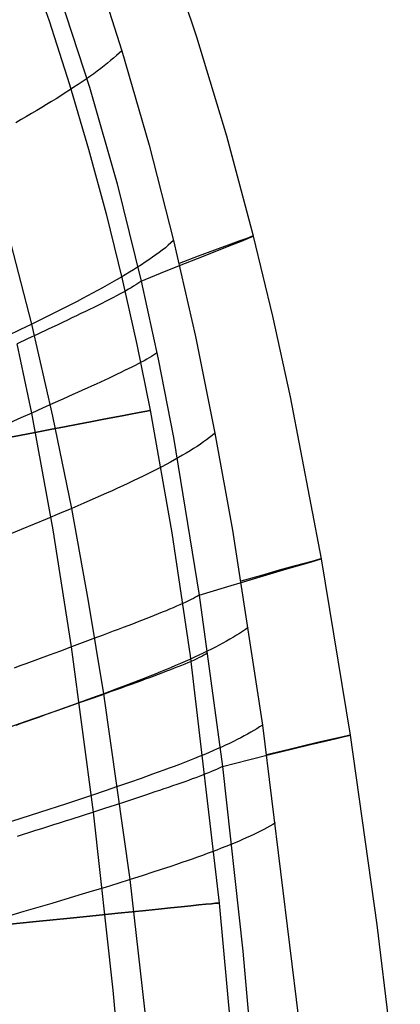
# Model space of a CAD drawing. Extents: x 35624 to 36541, y 4015 to 4839.
# Tile 143 of 150: x 36381 to 36415, y 4471 to 4559. Entities that reach past the tile are written whole.
import ezdxf

# ---------------------------------------------------------------- set-up
doc = ezdxf.new("R2010")
doc.units = 0
for name, color, linetype in [('FUSTO_INTERNO', 200, 'CONTINUOUS'), ('GAMBE', 96, 'CONTINUOUS'), ('IGES_LEVEL_1', 4, 'CONTINUOUS')]:
    doc.layers.add(name, color=color, linetype=linetype)

msp = doc.modelspace()

# ---------------------------------------------------------------- linework, layer by layer
at = {"layer": 'FUSTO_INTERNO'}
for p, q in [((36396.823, 4557.611, -207.448), (36393.841, 4566.432, -207.447)), ((36399.51, 4548.696, -207.448), (36396.823, 4557.611, -207.448)), ((36401.917, 4539.703, -207.449), (36399.51, 4548.696, -207.448)), ((36403.648, 4532.484, -207.449), (36401.917, 4539.703, -207.449)), ((36405.23, 4525.23, -207.45), (36403.648, 4532.484, -207.449)), ((36408.028, 4510.645, -207.451), (36405.23, 4525.23, -207.45)), ((36410.638, 4494.78, -207.452), (36408.028, 4510.645, -207.451)), ((36413.048, 4477.69, -207.453), (36410.638, 4494.78, -207.452)), ((36415.116, 4460.573, -207.454), (36413.048, 4477.69, -207.453))]:
    msp.add_line(p, q, dxfattribs=at)
at = {"layer": 'GAMBE'}
for p, q in [((36381.52, 4564.793, -380.007), (36383.516, 4559.092, -380.007)), ((36383.516, 4559.092, -380.007), (36385.365, 4553.341, -380.007)), ((36385.365, 4553.341, -380.007), (36387.074, 4547.544, -380.007)), ((36387.074, 4547.544, -380.007), (36388.648, 4541.707, -380.007)), ((36388.648, 4541.707, -380.007), (36390.093, 4535.836, -380.007)), ((36390.093, 4535.836, -380.007), (36391.415, 4529.938, -380.007)), ((36391.415, 4529.938, -380.007), (36392.62, 4524.016, -380.007)), ((36392.62, 4524.016, -380.007), (36394.569, 4512.98, -380.007)), ((36394.569, 4512.98, -380.007), (36396.204, 4501.898, -380.007)), ((36396.204, 4501.898, -380.007), (36398.809, 4479.644, -380.007)), ((36398.809, 4479.644, -380.007), (36400.524, 4461.398, -380.007))]:
    msp.add_line(p, q, dxfattribs=at)
at = {"layer": 'GAMBE', "extrusion": (-0.188607, 0.982053, -2.18442e-07)}
msp.add_circle((-36577.727, -380.011, -2421.086), 15.002, dxfattribs=at)
at = {"layer": 'GAMBE', "extrusion": (-0.101236, 0.994862, -1.76028e-07)}
msp.add_circle((-36650.306, -380.011, 771.776), 15.002, dxfattribs=at)
at = {"layer": 'IGES_LEVEL_1'}
for p, q in [((36396.823, 4557.611, -208.448), (36393.841, 4566.432, -208.447)), ((36384.365, 4561.714, -297.202), (36387.149, 4553.11, -297.202)), ((36388.715, 4560.62, -137), (36390.053, 4556.399, -137)), ((36399.51, 4548.696, -208.448), (36396.823, 4557.611, -208.448)), ((36389.819, 4556.177, -135.973), (36389.573, 4555.954, -134.977)), ((36390.053, 4556.399, -137), (36389.819, 4556.177, -135.973)), ((36390.053, 4556.399, -137), (36392.52, 4547.887, -137)), ((36388.765, 4555.271, -132.167), (36388.473, 4555.039, -131.287)), ((36389.046, 4555.501, -133.075), (36388.765, 4555.271, -132.167)), ((36389.315, 4555.728, -134.011), (36389.046, 4555.501, -133.075)), ((36389.573, 4555.954, -134.977), (36389.315, 4555.728, -134.011)), ((36387.856, 4554.568, -129.605), (36387.532, 4554.33, -128.801)), ((36388.17, 4554.805, -130.433), (36387.856, 4554.568, -129.605)), ((36388.473, 4555.039, -131.287), (36388.17, 4554.805, -130.433)), ((36386.495, 4553.6, -126.529), (36386.129, 4553.352, -125.815)), ((36386.851, 4553.846, -127.264), (36386.495, 4553.6, -126.529)), ((36387.196, 4554.089, -128.021), (36386.851, 4553.846, -127.264)), ((36387.532, 4554.33, -128.801), (36387.196, 4554.089, -128.021)), ((36385.367, 4552.85, -124.447), (36384.972, 4552.595, -123.791)), ((36385.753, 4553.102, -125.121), (36385.367, 4552.85, -124.447)), ((36386.129, 4553.352, -125.815), (36385.753, 4553.102, -125.121)), ((36387.149, 4553.11, -297.202), (36389.634, 4544.419, -297.202)), ((36383.729, 4551.816, -121.929), (36383.297, 4551.552, -121.34)), ((36384.153, 4552.078, -122.533), (36383.729, 4551.816, -121.929)), ((36384.567, 4552.338, -123.154), (36384.153, 4552.078, -122.533)), ((36384.972, 4552.595, -123.791), (36384.567, 4552.338, -123.154)), ((36382.407, 4551.016, -120.207), (36381.949, 4550.745, -119.662)), ((36382.856, 4551.285, -120.767), (36382.407, 4551.016, -120.207)), ((36383.297, 4551.552, -121.34), (36382.856, 4551.285, -120.767)), ((36381.008, 4550.196, -118.608), (36380.526, 4549.917, -118.099)), ((36381.482, 4550.472, -119.129), (36381.008, 4550.196, -118.608)), ((36381.949, 4550.745, -119.662), (36381.482, 4550.472, -119.129)), ((36401.917, 4539.703, -208.449), (36399.51, 4548.696, -208.448)), ((36392.52, 4547.887, -137), (36394.723, 4539.298, -137)), ((36389.634, 4544.419, -297.202), (36391.816, 4535.657, -297.202)), ((36381.976, 4531.781, -115.311), (36379.853, 4540.02, -115.284)), ((36401.297, 4539.503, -187.036), (36400.592, 4539.252, -176.936)), ((36400.844, 4539.254, -237.662), (36401.466, 4539.504, -227.558)), ((36401.738, 4539.654, -197.159), (36401.297, 4539.503, -187.036)), ((36401.466, 4539.504, -227.558), (36401.823, 4539.654, -217.432)), ((36401.914, 4539.704, -207.295), (36401.738, 4539.654, -197.159)), ((36401.823, 4539.654, -217.432), (36401.914, 4539.704, -207.295)), ((36403.648, 4532.484, -208.449), (36401.917, 4539.703, -208.449)), ((36393.707, 4538.447, -133.093), (36393.424, 4538.231, -132.189)), ((36393.979, 4538.662, -134.025), (36393.707, 4538.447, -133.093)), ((36394.239, 4538.875, -134.986), (36393.979, 4538.662, -134.025)), ((36394.487, 4539.087, -135.978), (36394.239, 4538.875, -134.986)), ((36394.723, 4539.298, -137), (36394.487, 4539.087, -135.978)), ((36394.723, 4539.298, -137), (36396.687, 4530.649, -137)), ((36398.402, 4538.451, -156.855), (36396.927, 4537.9, -146.894)), ((36397.426, 4537.904, -267.724), (36398.819, 4538.454, -257.755)), ((36399.625, 4538.901, -166.872), (36398.402, 4538.451, -156.855)), ((36398.819, 4538.454, -257.755), (36399.961, 4538.904, -247.731)), ((36400.592, 4539.252, -176.936), (36399.625, 4538.901, -166.872)), ((36399.961, 4538.904, -247.731), (36400.844, 4539.254, -237.662)), ((36392.505, 4537.574, -129.637), (36392.176, 4537.352, -128.836)), ((36392.822, 4537.795, -130.462), (36392.505, 4537.574, -129.637)), ((36393.128, 4538.013, -131.313), (36392.822, 4537.795, -130.462)), ((36393.424, 4538.231, -132.189), (36393.128, 4538.013, -131.313)), ((36396.927, 4537.9, -146.894), (36395.21, 4537.25, -137)), ((36395.788, 4537.254, -277.627), (36397.426, 4537.904, -267.724)), ((36391.126, 4536.677, -126.572), (36390.755, 4536.449, -125.86)), ((36391.487, 4536.904, -127.304), (36391.126, 4536.677, -126.572)), ((36391.837, 4537.129, -128.059), (36391.487, 4536.904, -127.304)), ((36392.176, 4537.352, -128.836), (36391.837, 4537.129, -128.059)), ((36393.914, 4536.505, -287.456), (36395.788, 4537.254, -277.627)), ((36389.983, 4535.987, -124.495), (36389.582, 4535.754, -123.841)), ((36390.374, 4536.219, -125.168), (36389.983, 4535.987, -124.495)), ((36390.755, 4536.449, -125.86), (36390.374, 4536.219, -125.168)), ((36391.816, 4535.657, -297.202), (36393.914, 4536.505, -287.456)), ((36388.323, 4535.044, -121.982), (36387.884, 4534.804, -121.394)), ((36388.752, 4535.282, -122.585), (36388.323, 4535.044, -121.982)), ((36389.172, 4535.519, -123.204), (36388.752, 4535.282, -122.585)), ((36389.582, 4535.754, -123.841), (36389.172, 4535.519, -123.204)), ((36390.668, 4534.912, -300.869), (36390.416, 4534.769, -301.453)), ((36390.904, 4535.05, -300.277), (36390.668, 4534.912, -300.869)), ((36391.123, 4535.183, -299.677), (36390.904, 4535.05, -300.277)), ((36391.325, 4535.31, -299.07), (36391.123, 4535.183, -299.677)), ((36391.509, 4535.431, -298.455), (36391.325, 4535.31, -299.07)), ((36391.673, 4535.547, -297.832), (36391.509, 4535.431, -298.455)), ((36391.747, 4535.603, -297.518), (36391.673, 4535.547, -297.832)), ((36391.816, 4535.657, -297.202), (36391.747, 4535.603, -297.518)), ((36391.816, 4535.657, -297.202), (36393.346, 4528.627, -297.202)), ((36386.516, 4534.072, -119.717), (36386.043, 4533.825, -119.184)), ((36386.981, 4534.318, -120.262), (36386.516, 4534.072, -119.717)), ((36387.437, 4534.561, -120.821), (36386.981, 4534.318, -120.262)), ((36387.884, 4534.804, -121.394), (36387.437, 4534.561, -120.821)), ((36389.262, 4534.151, -303.712), (36388.941, 4533.986, -304.258)), ((36389.571, 4534.312, -303.159), (36389.262, 4534.151, -303.712)), ((36389.866, 4534.469, -302.598), (36389.571, 4534.312, -303.159)), ((36390.148, 4534.621, -302.03), (36389.866, 4534.469, -302.598)), ((36390.416, 4534.769, -301.453), (36390.148, 4534.621, -302.03)), ((36385.072, 4533.324, -118.155), (36384.07, 4532.817, -117.169)), ((36385.562, 4533.575, -118.664), (36385.072, 4533.324, -118.155)), ((36386.043, 4533.825, -119.184), (36385.562, 4533.575, -118.664)), ((36387.543, 4533.286, -306.36), (36387.168, 4533.102, -306.865)), ((36387.908, 4533.466, -305.846), (36387.543, 4533.286, -306.36)), ((36388.263, 4533.643, -305.325), (36387.908, 4533.466, -305.846)), ((36388.608, 4533.816, -304.795), (36388.263, 4533.643, -305.325)), ((36388.941, 4533.986, -304.258), (36388.608, 4533.816, -304.795)), ((36383.037, 4532.303, -116.222), (36381.976, 4531.781, -115.311)), ((36384.07, 4532.817, -117.169), (36383.037, 4532.303, -116.222)), ((36385.579, 4532.334, -308.803), (36385.162, 4532.134, -309.267)), ((36385.989, 4532.53, -308.331), (36385.579, 4532.334, -308.803)), ((36386.39, 4532.724, -307.851), (36385.989, 4532.53, -308.331)), ((36386.784, 4532.914, -307.362), (36386.39, 4532.724, -307.851)), ((36387.168, 4533.102, -306.865), (36386.784, 4532.914, -307.362)), ((36405.23, 4525.23, -208.45), (36403.648, 4532.484, -208.449)), ((36381.976, 4531.781, -115.311), (36380.887, 4531.253, -114.43)), ((36383.869, 4523.497, -115.337), (36381.976, 4531.781, -115.311)), ((36384.306, 4531.727, -310.168), (36383.423, 4531.31, -311.034)), ((36384.737, 4531.932, -309.722), (36384.306, 4531.727, -310.168)), ((36385.162, 4532.134, -309.267), (36384.737, 4531.932, -309.722)), ((36380.887, 4531.253, -114.43), (36379.773, 4530.718, -113.575)), ((36381.586, 4530.447, -312.658), (36380.636, 4530.002, -313.414)), ((36382.515, 4530.883, -311.864), (36381.586, 4530.447, -312.658)), ((36383.423, 4531.31, -311.034), (36382.515, 4530.883, -311.864)), ((36396.687, 4530.649, -137), (36398.439, 4521.955, -137)), ((36381.957, 4523.775, -313.412), (36380.636, 4530.002, -313.414)), ((36392.521, 4528.749, -299.675), (36392.299, 4528.62, -300.275)), ((36392.725, 4528.873, -299.068), (36392.521, 4528.749, -299.675)), ((36392.912, 4528.991, -298.454), (36392.725, 4528.873, -299.068)), ((36393.079, 4529.104, -297.832), (36392.912, 4528.991, -298.454)), ((36393.225, 4529.212, -297.202), (36393.079, 4529.104, -297.832)), ((36390.953, 4527.908, -303.156), (36390.642, 4527.753, -303.709)), ((36391.251, 4528.059, -302.595), (36390.953, 4527.908, -303.156)), ((36391.536, 4528.206, -302.027), (36391.251, 4528.059, -302.595)), ((36391.805, 4528.349, -301.45), (36391.536, 4528.206, -302.027)), ((36392.06, 4528.487, -300.866), (36391.805, 4528.349, -301.45)), ((36392.299, 4528.62, -300.275), (36392.06, 4528.487, -300.866)), ((36393.346, 4528.627, -297.202), (36394.708, 4521.568, -297.202)), ((36388.912, 4526.921, -306.356), (36388.534, 4526.745, -306.861)), ((36389.28, 4527.095, -305.843), (36388.912, 4526.921, -306.356)), ((36389.637, 4527.265, -305.321), (36389.28, 4527.095, -305.843)), ((36389.984, 4527.431, -304.792), (36389.637, 4527.265, -305.321)), ((36390.319, 4527.594, -304.254), (36389.984, 4527.431, -304.792)), ((36390.642, 4527.753, -303.709), (36390.319, 4527.594, -304.254)), ((36387.347, 4526.197, -308.328), (36386.935, 4526.009, -308.8)), ((36387.752, 4526.383, -307.847), (36387.347, 4526.197, -308.328)), ((36388.147, 4526.565, -307.359), (36387.752, 4526.383, -307.847)), ((36388.534, 4526.745, -306.861), (36388.147, 4526.565, -307.359)), ((36385.653, 4525.428, -310.165), (36384.764, 4525.028, -311.031)), ((36386.088, 4525.624, -309.719), (36385.653, 4525.428, -310.165)), ((36386.515, 4525.818, -309.264), (36386.088, 4525.624, -309.719)), ((36386.935, 4526.009, -308.8), (36386.515, 4525.818, -309.264)), ((36408.028, 4510.645, -208.451), (36405.23, 4525.23, -208.45)), ((36383.85, 4524.619, -311.862), (36382.914, 4524.201, -312.656)), ((36384.764, 4525.028, -311.031), (36383.85, 4524.619, -311.862)), ((36381.957, 4523.775, -313.412), (36380.981, 4523.342, -314.13)), ((36382.914, 4524.201, -312.656), (36381.957, 4523.775, -313.412)), ((36383.886, 4513.263, -313.408), (36381.957, 4523.775, -313.412)), ((36385.56, 4515.181, -115.363), (36383.869, 4523.497, -115.337)), ((36380.981, 4523.342, -314.13), (36379.987, 4522.901, -314.808)), ((36398.201, 4521.759, -135.983), (36397.95, 4521.563, -134.996)), ((36398.439, 4521.954, -137), (36398.201, 4521.759, -135.983)), ((36398.439, 4521.955, -137), (36400.008, 4513.221, -137)), ((36394.708, 4521.568, -297.202), (36397.034, 4507.382, -297.202)), ((36396.829, 4520.771, -131.338), (36396.52, 4520.571, -130.491)), ((36397.127, 4520.97, -132.211), (36396.829, 4520.771, -131.338)), ((36397.413, 4521.169, -133.111), (36397.127, 4520.97, -132.211)), ((36397.688, 4521.366, -134.039), (36397.413, 4521.169, -133.111)), ((36397.95, 4521.563, -134.996), (36397.688, 4521.366, -134.039)), ((36395.524, 4519.965, -128.097), (36395.171, 4519.761, -127.344)), ((36395.867, 4520.168, -128.871), (36395.524, 4519.965, -128.097)), ((36396.199, 4520.37, -129.669), (36395.867, 4520.168, -128.871)), ((36396.52, 4520.571, -130.491), (36396.199, 4520.37, -129.669)), ((36393.652, 4518.932, -124.543), (36393.247, 4518.722, -123.89)), ((36394.047, 4519.141, -125.214), (36393.652, 4518.932, -124.543)), ((36394.432, 4519.349, -125.904), (36394.047, 4519.141, -125.214)), ((36394.807, 4519.555, -126.614), (36394.432, 4519.349, -125.904)), ((36395.171, 4519.761, -127.344), (36394.807, 4519.555, -126.614)), ((36391.974, 4518.085, -122.035), (36391.531, 4517.87, -121.448)), ((36392.408, 4518.299, -122.637), (36391.974, 4518.085, -122.035)), ((36392.832, 4518.511, -123.255), (36392.408, 4518.299, -122.637)), ((36393.247, 4518.722, -123.89), (36392.832, 4518.511, -123.255)), ((36390.148, 4517.216, -119.772), (36389.67, 4516.996, -119.239)), ((36390.618, 4517.435, -120.317), (36390.148, 4517.216, -119.772)), ((36391.079, 4517.653, -120.875), (36390.618, 4517.435, -120.317)), ((36391.531, 4517.87, -121.448), (36391.079, 4517.653, -120.875)), ((36388.689, 4516.55, -118.21), (36387.676, 4516.1, -117.224)), ((36389.184, 4516.774, -118.719), (36388.689, 4516.55, -118.21)), ((36389.67, 4516.996, -119.239), (36389.184, 4516.774, -118.719)), ((36386.632, 4515.643, -116.276), (36385.56, 4515.181, -115.363)), ((36387.676, 4516.1, -117.224), (36386.632, 4515.643, -116.276)), ((36384.46, 4514.714, -114.481), (36383.334, 4514.241, -113.625)), ((36385.56, 4515.181, -115.363), (36384.46, 4514.714, -114.481)), ((36387.073, 4506.844, -115.388), (36385.56, 4515.181, -115.363)), ((36382.183, 4513.763, -112.792), (36381.01, 4513.279, -111.979)), ((36383.334, 4514.241, -113.625), (36382.183, 4513.763, -112.792)), ((36381.01, 4513.279, -111.979), (36378.6, 4512.298, -110.402)), ((36385.53, 4502.711, -313.404), (36383.886, 4513.263, -313.408)), ((36400.008, 4513.221, -137), (36402.707, 4495.677, -137)), ((36406.596, 4510.267, -176.932), (36405.546, 4509.979, -166.868)), ((36405.87, 4510.009, -247.74), (36406.839, 4510.29, -237.671)), ((36407.361, 4510.475, -187.033), (36406.596, 4510.267, -176.932)), ((36406.839, 4510.29, -237.671), (36407.524, 4510.489, -227.566)), ((36407.839, 4510.6, -197.159), (36407.361, 4510.475, -187.033)), ((36407.524, 4510.489, -227.566), (36407.92, 4510.608, -217.438)), ((36408.025, 4510.645, -207.298), (36407.839, 4510.6, -197.159)), ((36407.92, 4510.608, -217.438), (36408.025, 4510.645, -207.298)), ((36410.638, 4494.78, -208.452), (36408.028, 4510.645, -208.451)), ((36401.319, 4508.677, -277.631), (36403.1, 4509.202, -267.731)), ((36404.219, 4509.609, -156.851), (36402.622, 4509.158, -146.892)), ((36403.1, 4509.202, -267.731), (36404.621, 4509.646, -257.764)), ((36405.546, 4509.979, -166.868), (36404.219, 4509.609, -156.851)), ((36404.621, 4509.646, -257.764), (36405.87, 4510.009, -247.74)), ((36399.292, 4508.07, -287.457), (36401.319, 4508.677, -277.631)), ((36402.622, 4509.158, -146.892), (36400.767, 4508.625, -137)), ((36397.034, 4507.382, -297.202), (36399.292, 4508.07, -287.457)), ((36388.437, 4498.492, -115.412), (36387.073, 4506.844, -115.388)), ((36395.555, 4506.62, -301.44), (36395.279, 4506.496, -302.016)), ((36395.817, 4506.74, -300.857), (36395.555, 4506.62, -301.44)), ((36396.063, 4506.857, -300.267), (36395.817, 4506.74, -300.857)), ((36396.292, 4506.97, -299.668), (36396.063, 4506.857, -300.267)), ((36396.505, 4507.079, -299.063), (36396.292, 4506.97, -299.668)), ((36396.7, 4507.184, -298.45), (36396.505, 4507.079, -299.063)), ((36396.877, 4507.285, -297.829), (36396.7, 4507.184, -298.45)), ((36397.034, 4507.382, -297.202), (36396.877, 4507.285, -297.829)), ((36397.034, 4507.382, -297.202), (36399.116, 4491.954, -297.202)), ((36393.344, 4505.685, -305.308), (36392.981, 4505.54, -305.83)), ((36393.697, 4505.828, -304.779), (36393.344, 4505.685, -305.308)), ((36394.038, 4505.968, -304.242), (36393.697, 4505.828, -304.779)), ((36394.367, 4506.105, -303.697), (36394.038, 4505.968, -304.242)), ((36394.684, 4506.238, -303.144), (36394.367, 4506.105, -303.697)), ((36394.988, 4506.369, -302.584), (36394.684, 4506.238, -303.144)), ((36395.279, 4506.496, -302.016), (36394.988, 4506.369, -302.584)), ((36391.018, 4504.774, -308.316), (36390.599, 4504.613, -308.789)), ((36391.429, 4504.932, -307.835), (36391.018, 4504.774, -308.316)), ((36391.831, 4505.088, -307.346), (36391.429, 4504.932, -307.835)), ((36392.224, 4505.241, -306.849), (36391.831, 4505.088, -307.346)), ((36392.608, 4505.392, -306.343), (36392.224, 4505.241, -306.849)), ((36392.981, 4505.54, -305.83), (36392.608, 4505.392, -306.343)), ((36389.296, 4504.118, -310.155), (36388.391, 4503.777, -311.022)), ((36389.738, 4504.285, -309.708), (36389.296, 4504.118, -310.155)), ((36390.172, 4504.45, -309.252), (36389.738, 4504.285, -309.708)), ((36390.599, 4504.613, -308.789), (36390.172, 4504.45, -309.252)), ((36400.662, 4503.933, -134.052), (36400.385, 4503.757, -133.128)), ((36400.928, 4504.109, -135.005), (36400.662, 4503.933, -134.052)), ((36401.181, 4504.284, -135.987), (36400.928, 4504.109, -135.005)), ((36401.422, 4504.459, -137), (36401.181, 4504.284, -135.987)), ((36386.506, 4503.073, -312.647), (36385.53, 4502.711, -313.404)), ((36387.461, 4503.429, -311.853), (36386.506, 4503.073, -312.647)), ((36388.391, 4503.777, -311.022), (36387.461, 4503.429, -311.853)), ((36399.159, 4503.047, -129.698), (36398.825, 4502.868, -128.903)), ((36399.483, 4503.226, -130.518), (36399.159, 4503.047, -129.698)), ((36399.795, 4503.403, -131.362), (36399.483, 4503.226, -130.518)), ((36400.096, 4503.58, -132.231), (36399.795, 4503.403, -131.362)), ((36400.385, 4503.757, -133.128), (36400.096, 4503.58, -132.231)), ((36384.533, 4502.341, -314.123), (36383.517, 4501.966, -314.802)), ((36385.53, 4502.711, -313.404), (36384.533, 4502.341, -314.123)), ((36387.51, 4487.84, -313.398), (36385.53, 4502.711, -313.404)), ((36397.377, 4502.144, -125.945), (36396.989, 4501.961, -125.256)), ((36397.755, 4502.326, -126.653), (36397.377, 4502.144, -125.945)), ((36397.786, 4502.148, -297.202), (36397.626, 4502.055, -297.829)), ((36398.122, 4502.508, -127.381), (36397.755, 4502.326, -126.653)), ((36398.479, 4502.688, -128.131), (36398.122, 4502.508, -127.381)), ((36398.825, 4502.868, -128.903), (36398.479, 4502.688, -128.131)), ((36381.434, 4501.199, -316.04), (36380.903, 4501.004, -316.324)), ((36382.483, 4501.585, -315.442), (36381.434, 4501.199, -316.04)), ((36383.517, 4501.966, -314.802), (36382.483, 4501.585, -315.442)), ((36395.336, 4501.22, -122.684), (36394.899, 4501.032, -122.083)), ((36395.764, 4501.407, -123.302), (36395.336, 4501.22, -122.684)), ((36396.017, 4501.294, -302.013), (36395.726, 4501.172, -302.581)), ((36396.182, 4501.592, -123.935), (36395.764, 4501.407, -123.302)), ((36396.295, 4501.413, -301.438), (36396.017, 4501.294, -302.013)), ((36396.59, 4501.777, -124.587), (36396.182, 4501.592, -123.935)), ((36396.558, 4501.529, -300.855), (36396.295, 4501.413, -301.438)), ((36396.805, 4501.641, -300.264), (36396.558, 4501.529, -300.855)), ((36396.989, 4501.961, -125.256), (36396.59, 4501.777, -124.587)), ((36397.036, 4501.75, -299.667), (36396.805, 4501.641, -300.264)), ((36397.251, 4501.855, -299.061), (36397.036, 4501.75, -299.667)), ((36397.448, 4501.957, -298.449), (36397.251, 4501.855, -299.061)), ((36397.626, 4502.055, -297.829), (36397.448, 4501.957, -298.449)), ((36380.903, 4501.004, -316.324), (36380.369, 4500.807, -316.596)), ((36393.533, 4500.462, -120.367), (36393.059, 4500.27, -119.822)), ((36393.713, 4500.377, -305.827), (36393.338, 4500.235, -306.34)), ((36393.997, 4500.653, -120.925), (36393.533, 4500.462, -120.367)), ((36394.077, 4500.516, -305.305), (36393.713, 4500.377, -305.827)), ((36394.453, 4500.843, -121.497), (36393.997, 4500.653, -120.925)), ((36394.43, 4500.653, -304.776), (36394.077, 4500.516, -305.305)), ((36394.772, 4500.787, -304.239), (36394.43, 4500.653, -304.776)), ((36394.899, 4501.032, -122.083), (36394.453, 4500.843, -121.497)), ((36395.103, 4500.918, -303.694), (36394.772, 4500.787, -304.239)), ((36395.421, 4501.047, -303.141), (36395.103, 4500.918, -303.694)), ((36395.726, 4501.172, -302.581), (36395.421, 4501.047, -303.141)), ((36391.589, 4499.688, -118.261), (36390.568, 4499.294, -117.274)), ((36391.325, 4499.488, -308.785), (36390.897, 4499.332, -309.25)), ((36391.745, 4499.642, -308.313), (36391.325, 4499.488, -308.785)), ((36392.087, 4499.883, -118.77), (36391.589, 4499.688, -118.261)), ((36392.157, 4499.794, -307.832), (36391.745, 4499.642, -308.313)), ((36392.578, 4500.077, -119.29), (36392.087, 4499.883, -118.77)), ((36392.56, 4499.943, -307.343), (36392.157, 4499.794, -307.832)), ((36392.954, 4500.09, -306.846), (36392.56, 4499.943, -307.343)), ((36393.059, 4500.27, -119.822), (36392.578, 4500.077, -119.29)), ((36393.338, 4500.235, -306.34), (36392.954, 4500.09, -306.846)), ((36389.111, 4498.687, -311.019), (36388.177, 4498.353, -311.85)), ((36389.517, 4498.895, -116.326), (36388.437, 4498.492, -115.412)), ((36389.568, 4498.851, -310.59), (36389.111, 4498.687, -311.019)), ((36390.568, 4499.294, -117.274), (36389.517, 4498.895, -116.326)), ((36390.018, 4499.013, -310.152), (36389.568, 4498.851, -310.59)), ((36390.462, 4499.174, -309.705), (36390.018, 4499.013, -310.152)), ((36390.897, 4499.332, -309.25), (36390.462, 4499.174, -309.705)), ((36386.195, 4497.673, -113.67), (36385.036, 4497.257, -112.834)), ((36386.239, 4497.665, -313.402), (36385.239, 4497.311, -314.121)), ((36387.329, 4498.085, -114.527), (36386.195, 4497.673, -113.67)), ((36387.22, 4498.012, -312.645), (36386.239, 4497.665, -313.402)), ((36388.177, 4498.353, -311.85), (36387.22, 4498.012, -312.645)), ((36388.437, 4498.492, -115.412), (36387.329, 4498.085, -114.527)), ((36390.81, 4481.764, -115.452), (36388.437, 4498.492, -115.412)), ((36383.854, 4496.836, -112.019), (36381.428, 4495.983, -110.437)), ((36384.218, 4496.951, -314.801), (36383.18, 4496.586, -315.44)), ((36385.036, 4497.257, -112.834), (36383.854, 4496.836, -112.019)), ((36385.239, 4497.311, -314.121), (36384.218, 4496.951, -314.801)), ((36381.428, 4495.983, -110.437), (36378.927, 4495.115, -108.902)), ((36381.593, 4496.028, -316.322), (36381.056, 4495.84, -316.595)), ((36382.126, 4496.216, -316.039), (36381.593, 4496.028, -316.322)), ((36382.655, 4496.401, -315.745), (36382.126, 4496.216, -316.039)), ((36383.18, 4496.586, -315.44), (36382.655, 4496.401, -315.745)), ((36381.056, 4495.84, -316.595), (36380.515, 4495.651, -316.858)), ((36401.665, 4495.023, -133.135), (36401.374, 4494.859, -132.24)), ((36401.943, 4495.187, -134.058), (36401.665, 4495.023, -133.135)), ((36402.21, 4495.351, -135.009), (36401.943, 4495.187, -134.058)), ((36402.464, 4495.514, -135.989), (36402.21, 4495.351, -135.009)), ((36402.707, 4495.677, -137), (36402.464, 4495.514, -135.989)), ((36402.707, 4495.677, -137), (36405.967, 4469.251, -137)), ((36400.097, 4494.196, -128.917), (36399.75, 4494.029, -128.146)), ((36400.433, 4494.363, -129.711), (36400.097, 4494.196, -128.917)), ((36400.758, 4494.529, -130.529), (36400.433, 4494.363, -129.711)), ((36401.072, 4494.694, -131.372), (36400.758, 4494.529, -130.529)), ((36401.374, 4494.859, -132.24), (36401.072, 4494.694, -131.372)), ((36408.056, 4494.182, -166.864), (36406.671, 4493.855, -156.848)), ((36407.039, 4493.924, -257.77), (36408.353, 4494.238, -247.747)), ((36409.151, 4494.439, -176.929), (36408.056, 4494.182, -166.864)), ((36408.353, 4494.238, -247.747), (36409.375, 4494.48, -237.677)), ((36409.949, 4494.623, -187.031), (36409.151, 4494.439, -176.929)), ((36409.375, 4494.48, -237.677), (36410.099, 4494.651, -227.571)), ((36410.445, 4494.737, -197.159), (36409.949, 4494.623, -187.031)), ((36410.099, 4494.651, -227.571), (36410.52, 4494.751, -217.441)), ((36410.635, 4494.779, -207.299), (36410.445, 4494.737, -197.159)), ((36410.52, 4494.751, -217.441), (36410.635, 4494.779, -207.299)), ((36413.048, 4477.69, -208.453), (36410.638, 4494.78, -208.452)), ((36398.254, 4493.353, -125.275), (36397.854, 4493.182, -124.606)), ((36398.643, 4493.523, -125.962), (36398.254, 4493.353, -125.275)), ((36399.023, 4493.692, -126.67), (36398.643, 4493.523, -125.962)), ((36399.391, 4493.861, -127.397), (36399.023, 4493.692, -126.67)), ((36399.75, 4494.029, -128.146), (36399.391, 4493.861, -127.397)), ((36405.007, 4493.456, -146.89), (36403.078, 4492.986, -137)), ((36403.581, 4493.082, -277.634), (36405.444, 4493.539, -267.735)), ((36406.671, 4493.855, -156.848), (36405.007, 4493.456, -146.89)), ((36405.444, 4493.539, -267.735), (36407.039, 4493.924, -257.77)), ((36396.157, 4492.489, -122.104), (36395.709, 4492.314, -121.518)), ((36396.596, 4492.664, -122.705), (36396.157, 4492.489, -122.104)), ((36397.025, 4492.837, -123.322), (36396.596, 4492.664, -122.705)), ((36397.444, 4493.01, -123.955), (36397.025, 4492.837, -123.322)), ((36397.854, 4493.182, -124.606), (36397.444, 4493.01, -123.955)), ((36399.116, 4491.954, -297.202), (36401.464, 4492.554, -287.458)), ((36401.464, 4492.554, -287.458), (36403.581, 4493.082, -277.634)), ((36393.828, 4491.602, -119.312), (36393.337, 4491.422, -118.792)), ((36394.311, 4491.782, -119.845), (36393.828, 4491.602, -119.312)), ((36394.786, 4491.96, -120.389), (36394.311, 4491.782, -119.845)), ((36395.252, 4492.137, -120.947), (36394.786, 4491.96, -120.389)), ((36395.709, 4492.314, -121.518), (36395.252, 4492.137, -120.947)), ((36398.118, 4491.485, -300.26), (36397.868, 4491.381, -300.849)), ((36398.352, 4491.585, -299.663), (36398.118, 4491.485, -300.26)), ((36398.569, 4491.683, -299.058), (36398.352, 4491.585, -299.663)), ((36398.77, 4491.777, -298.447), (36398.569, 4491.683, -299.058)), ((36398.952, 4491.867, -297.828), (36398.77, 4491.777, -298.447)), ((36399.116, 4491.954, -297.202), (36398.952, 4491.867, -297.828)), ((36399.116, 4491.954, -297.202), (36400.945, 4475.318, -297.202)), ((36391.813, 4490.875, -117.296), (36390.759, 4490.505, -116.348)), ((36392.837, 4491.241, -118.283), (36391.813, 4490.875, -117.296)), ((36393.337, 4491.422, -118.792), (36392.837, 4491.241, -118.283)), ((36395.731, 4490.576, -304.768), (36395.377, 4490.451, -305.298)), ((36396.074, 4490.699, -304.231), (36395.731, 4490.576, -304.768)), ((36396.405, 4490.82, -303.687), (36396.074, 4490.699, -304.231)), ((36396.725, 4490.937, -303.134), (36396.405, 4490.82, -303.687)), ((36397.031, 4491.053, -302.574), (36396.725, 4490.937, -303.134)), ((36397.324, 4491.165, -302.007), (36397.031, 4491.053, -302.574)), ((36397.604, 4491.275, -301.432), (36397.324, 4491.165, -302.007)), ((36397.868, 4491.381, -300.849), (36397.604, 4491.275, -301.432)), ((36388.564, 4489.753, -114.548), (36387.427, 4489.371, -113.689)), ((36389.675, 4490.131, -115.433), (36388.564, 4489.753, -114.548)), ((36390.759, 4490.505, -116.348), (36389.675, 4490.131, -115.433)), ((36393.452, 4489.789, -307.825), (36393.039, 4489.65, -308.306)), ((36393.856, 4489.925, -307.336), (36393.452, 4489.789, -307.825)), ((36394.251, 4490.06, -306.838), (36393.856, 4489.925, -307.336)), ((36394.636, 4490.193, -306.333), (36394.251, 4490.06, -306.838)), ((36395.011, 4490.323, -305.819), (36394.636, 4490.193, -306.333)), ((36395.377, 4490.451, -305.298), (36395.011, 4490.323, -305.819)), ((36386.265, 4488.985, -112.853), (36385.08, 4488.595, -112.037)), ((36387.427, 4489.371, -113.689), (36386.265, 4488.985, -112.853)), ((36390.854, 4488.926, -310.584), (36390.395, 4488.776, -311.013)), ((36391.306, 4489.075, -310.146), (36390.854, 4488.926, -310.584)), ((36391.751, 4489.221, -309.699), (36391.306, 4489.075, -310.146)), ((36392.188, 4489.366, -309.243), (36391.751, 4489.221, -309.699)), ((36392.618, 4489.509, -308.779), (36392.188, 4489.366, -309.243)), ((36393.039, 4489.65, -308.306), (36392.618, 4489.509, -308.779)), ((36385.08, 4488.595, -112.037), (36382.648, 4487.804, -110.452)), ((36388.496, 4488.158, -312.64), (36387.51, 4487.84, -313.398)), ((36389.458, 4488.47, -311.845), (36388.496, 4488.158, -312.64)), ((36390.395, 4488.776, -311.013), (36389.458, 4488.47, -311.845)), ((36382.648, 4487.804, -110.452), (36380.141, 4486.999, -108.915)), ((36384.956, 4487.021, -315.122), (36384.431, 4486.853, -315.437)), ((36385.477, 4487.187, -314.797), (36384.956, 4487.021, -315.122)), ((36386.503, 4487.516, -314.117), (36385.477, 4487.187, -314.797)), ((36387.51, 4487.84, -313.398), (36386.503, 4487.516, -314.117)), ((36389.295, 4471.813, -313.39), (36387.51, 4487.84, -313.398)), ((36382.29, 4486.17, -316.593), (36381.746, 4485.997, -316.856)), ((36382.832, 4486.342, -316.32), (36382.29, 4486.17, -316.593)), ((36383.369, 4486.514, -316.036), (36382.832, 4486.342, -316.32)), ((36383.902, 4486.684, -315.742), (36383.369, 4486.514, -316.036)), ((36384.431, 4486.853, -315.437), (36383.902, 4486.684, -315.742)), ((36402.546, 4486.125, -132.248), (36402.242, 4485.973, -131.381)), ((36402.838, 4486.277, -133.142), (36402.546, 4486.125, -132.248)), ((36403.118, 4486.428, -134.063), (36402.838, 4486.277, -133.142)), ((36403.386, 4486.579, -135.012), (36403.118, 4486.428, -134.063)), ((36403.642, 4486.729, -135.991), (36403.386, 4486.579, -135.012)), ((36403.886, 4486.879, -137), (36403.642, 4486.729, -135.991)), ((36381.197, 4485.822, -317.107), (36380.645, 4485.647, -317.348)), ((36381.746, 4485.997, -316.856), (36381.197, 4485.822, -317.107)), ((36400.915, 4485.359, -128.16), (36400.555, 4485.204, -127.412)), ((36401.263, 4485.514, -128.93), (36400.915, 4485.359, -128.16)), ((36401.601, 4485.667, -129.723), (36401.263, 4485.514, -128.93)), ((36401.927, 4485.82, -130.54), (36401.601, 4485.667, -129.723)), ((36402.242, 4485.973, -131.381), (36401.927, 4485.82, -130.54)), ((36398.601, 4484.419, -123.973), (36398.18, 4484.26, -123.34)), ((36399.012, 4484.578, -124.624), (36398.601, 4484.419, -123.973)), ((36399.413, 4484.735, -125.292), (36399.012, 4484.578, -124.624)), ((36399.804, 4484.893, -125.979), (36399.413, 4484.735, -125.292)), ((36400.185, 4485.049, -126.685), (36399.804, 4484.893, -125.979)), ((36400.555, 4485.204, -127.412), (36400.185, 4485.049, -126.685)), ((36396.402, 4483.614, -120.967), (36395.935, 4483.451, -120.409)), ((36396.86, 4483.777, -121.538), (36396.402, 4483.614, -120.967)), ((36397.31, 4483.939, -122.123), (36396.86, 4483.777, -121.538)), ((36397.75, 4484.1, -122.724), (36397.31, 4483.939, -122.123)), ((36398.18, 4484.26, -123.34), (36397.75, 4484.1, -122.724)), ((36393.98, 4482.787, -118.303), (36392.953, 4482.45, -117.316)), ((36394.481, 4482.954, -118.812), (36393.98, 4482.787, -118.303)), ((36394.974, 4483.121, -119.333), (36394.481, 4482.954, -118.812)), ((36395.459, 4483.286, -119.865), (36394.974, 4483.121, -119.333)), ((36395.935, 4483.451, -120.409), (36395.459, 4483.286, -119.865)), ((36390.81, 4481.764, -115.452), (36389.696, 4481.415, -114.567)), ((36391.896, 4482.109, -116.367), (36390.81, 4481.764, -115.452)), ((36393.658, 4456.596, -115.493), (36390.81, 4481.764, -115.452)), ((36392.953, 4482.45, -117.316), (36391.896, 4482.109, -116.367)), ((36388.556, 4481.062, -113.707), (36387.392, 4480.706, -112.87)), ((36389.696, 4481.415, -114.567), (36388.556, 4481.062, -113.707)), ((36386.204, 4480.347, -112.053), (36383.766, 4479.617, -110.466)), ((36387.392, 4480.706, -112.87), (36386.204, 4480.347, -112.053)), ((36383.766, 4479.617, -110.466), (36381.254, 4478.874, -108.926)), ((36381.254, 4478.874, -108.926), (36376.06, 4477.359, -105.932)), ((36415.116, 4460.573, -208.454), (36413.048, 4477.69, -208.453)), ((36400.945, 4475.318, -297.202), (36402.419, 4458.637, -297.202)), ((36390.761, 4455.748, -313.38), (36389.295, 4471.813, -313.39))]:
    msp.add_line(p, q, dxfattribs=at)

doc.saveas('drawing.dxf')
